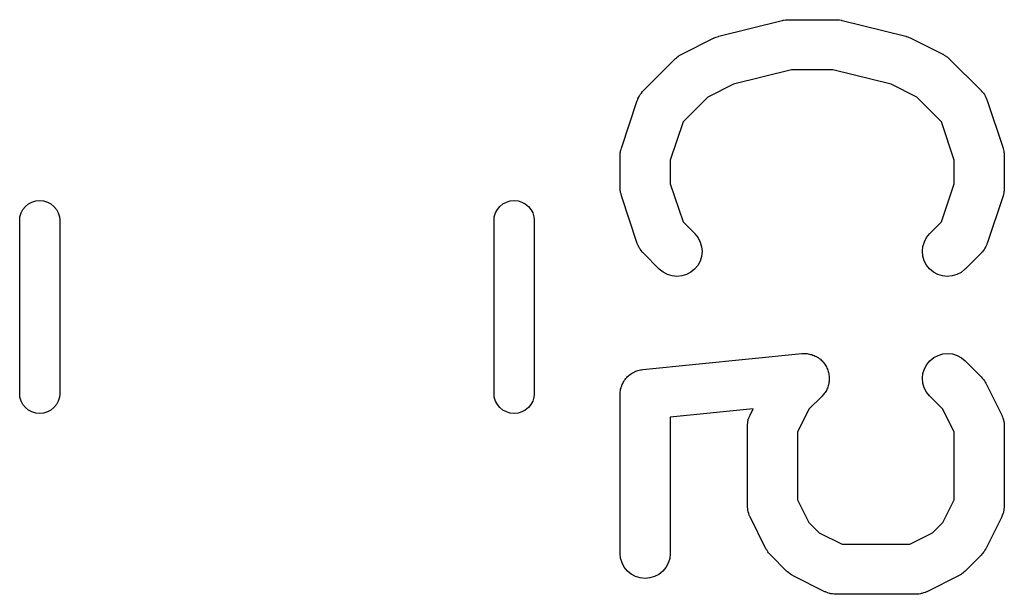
# Model space of a CAD drawing. Extents: x 0.77 to 5.19, y -2.29 to -0.61.
# Tile 26 of 41: x 2.5197 to 2.6357, y -0.9839 to -0.9161. Entities that reach past the tile are written whole.
import ezdxf

# ---------------------------------------------------------------- set-up
doc = ezdxf.new("R2010")
doc.units = 0
doc.header["$MEASUREMENT"] = 0
doc.layers.add('BLACK', color=7, linetype='CONTINUOUS')

msp = doc.modelspace()

# ---------------------------------------------------------------- linework, layer by layer
at = {"layer": 'BLACK', "linetype": 'CONTINUOUS'}
for p, q in [((2.60206, -0.918076), (2.60956, -0.916202)), ((2.60956, -0.916202), (2.6096, -0.916192)), ((2.6096, -0.916192), (2.60965, -0.916185)), ((2.60965, -0.916185), (2.6097, -0.91617)), ((2.6097, -0.91617), (2.60994, -0.916147)), ((2.60994, -0.916147), (2.61017, -0.916115)), ((2.61017, -0.916115), (2.61022, -0.916119)), ((2.61022, -0.916119), (2.61027, -0.916114)), ((2.61027, -0.916114), (2.6159, -0.916114)), ((2.6159, -0.916114), (2.61594, -0.916114)), ((2.61594, -0.916114), (2.61599, -0.91612)), ((2.61599, -0.91612), (2.61604, -0.916117)), ((2.61604, -0.916117), (2.61628, -0.916152)), ((2.61628, -0.916152), (2.61651, -0.916178)), ((2.61651, -0.916178), (2.61656, -0.916194)), ((2.61656, -0.916194), (2.61661, -0.916202)), ((2.61661, -0.916202), (2.62411, -0.918076)), ((2.5977, -0.920175), (2.60145, -0.9183)), ((2.60145, -0.9183), (2.60149, -0.918282)), ((2.60149, -0.918282), (2.6015, -0.918277)), ((2.6015, -0.918277), (2.60152, -0.91827)), ((2.60152, -0.91827), (2.60178, -0.918178)), ((2.60178, -0.918178), (2.60203, -0.918083)), ((2.60203, -0.918083), (2.60205, -0.918081)), ((2.60205, -0.918081), (2.60206, -0.918076)), ((2.62411, -0.918076), (2.62415, -0.918087)), ((2.62415, -0.918087), (2.62417, -0.918092)), ((2.62417, -0.918092), (2.62418, -0.918094)), ((2.62418, -0.918094), (2.62444, -0.918192)), ((2.62444, -0.918192), (2.62469, -0.918288)), ((2.62469, -0.918288), (2.6247, -0.918295)), ((2.6247, -0.918295), (2.62472, -0.9183)), ((2.62472, -0.9183), (2.62847, -0.920175)), ((2.59319, -0.924477), (2.59694, -0.920728)), ((2.59694, -0.920728), (2.59697, -0.920699)), ((2.59697, -0.920699), (2.5971, -0.920596)), ((2.5971, -0.920596), (2.59722, -0.920482)), ((2.59722, -0.920482), (2.59732, -0.920416)), ((2.59732, -0.920416), (2.59742, -0.920339)), ((2.59742, -0.920339), (2.59756, -0.920263)), ((2.59756, -0.920263), (2.5977, -0.920175)), ((2.62847, -0.920175), (2.6285, -0.920194)), ((2.6285, -0.920194), (2.62864, -0.920284)), ((2.62864, -0.920284), (2.62879, -0.920362)), ((2.62879, -0.920362), (2.62888, -0.92044)), ((2.62888, -0.92044), (2.62899, -0.920507)), ((2.62899, -0.920507), (2.62911, -0.920623)), ((2.62911, -0.920623), (2.62923, -0.920728)), ((2.62923, -0.920728), (2.63298, -0.924477)), ((2.61064, -0.922019), (2.60381, -0.923727)), ((2.61553, -0.922019), (2.61064, -0.922019)), ((2.62237, -0.923727), (2.61553, -0.922019)), ((2.59295, -0.924767), (2.59307, -0.924604)), ((2.59307, -0.924604), (2.59313, -0.924545)), ((2.59313, -0.924545), (2.59319, -0.924477)), ((2.60381, -0.923727), (2.60077, -0.925243)), ((2.6254, -0.925243), (2.62237, -0.923727)), ((2.63298, -0.924477), (2.63301, -0.924507)), ((2.63301, -0.924507), (2.63307, -0.924575)), ((2.63307, -0.924575), (2.63313, -0.924635)), ((2.63313, -0.924635), (2.63325, -0.9248)), ((2.5906, -0.931256), (2.59247, -0.925632)), ((2.59247, -0.925632), (2.59249, -0.925593)), ((2.59249, -0.925593), (2.59252, -0.925514)), ((2.59252, -0.925514), (2.59255, -0.925431)), ((2.59255, -0.925431), (2.59265, -0.925253)), ((2.59265, -0.925253), (2.59273, -0.92507)), ((2.59273, -0.92507), (2.59278, -0.924999)), ((2.59278, -0.924999), (2.59282, -0.924923)), ((2.59282, -0.924923), (2.59295, -0.924767)), ((2.60077, -0.925243), (2.59786, -0.92816)), ((2.62832, -0.92816), (2.6254, -0.925243)), ((2.63325, -0.9248), (2.63337, -0.924957)), ((2.63337, -0.924957), (2.63341, -0.925034)), ((2.63341, -0.925034), (2.63346, -0.925105)), ((2.63346, -0.925105), (2.63354, -0.92529)), ((2.63354, -0.92529), (2.63364, -0.925469)), ((2.63364, -0.925469), (2.63366, -0.925552)), ((2.63366, -0.925552), (2.6337, -0.925632)), ((2.6337, -0.925632), (2.63557, -0.931256)), ((2.59786, -0.92816), (2.59635, -0.932669)), ((2.62982, -0.932669), (2.62832, -0.92816)), ((2.59047, -0.931818), (2.5905, -0.931698)), ((2.5905, -0.931698), (2.59051, -0.931576)), ((2.59051, -0.931576), (2.59056, -0.931418)), ((2.59056, -0.931418), (2.5906, -0.931256)), ((2.63557, -0.931256), (2.63558, -0.931295)), ((2.63558, -0.931295), (2.63562, -0.931457)), ((2.63562, -0.931457), (2.63567, -0.931616)), ((2.63567, -0.931616), (2.63568, -0.931739)), ((2.59045, -0.932149), (2.59047, -0.931984)), ((2.59045, -0.93219), (2.59045, -0.932149)), ((2.59045, -0.935939), (2.59045, -0.93219)), ((2.59047, -0.931984), (2.59047, -0.931818)), ((2.59635, -0.932669), (2.59635, -0.93546)), ((2.62982, -0.93546), (2.62982, -0.932669)), ((2.63568, -0.931739), (2.6357, -0.931859)), ((2.6357, -0.931859), (2.63571, -0.932024)), ((2.63571, -0.932024), (2.63572, -0.93219)), ((2.63572, -0.93219), (2.63572, -0.935939)), ((2.59046, -0.936105), (2.59045, -0.935939)), ((2.59047, -0.93627), (2.59046, -0.936105)), ((2.59049, -0.93639), (2.59047, -0.93627)), ((2.59635, -0.93546), (2.59786, -0.939969)), ((2.62832, -0.939969), (2.62982, -0.93546)), ((2.6357, -0.936311), (2.63567, -0.936431)), ((2.63572, -0.93598), (2.6357, -0.936145)), ((2.6357, -0.936145), (2.6357, -0.936311)), ((2.63572, -0.935939), (2.63572, -0.93598)), ((2.52114, -0.937627), (2.52158, -0.937492)), ((2.52158, -0.937492), (2.52205, -0.937446)), ((2.52205, -0.937446), (2.52251, -0.937492)), ((2.52251, -0.937492), (2.52296, -0.937627)), ((2.57704, -0.937627), (2.57749, -0.937492)), ((2.57749, -0.937492), (2.57795, -0.937446)), ((2.57795, -0.937446), (2.57842, -0.937492)), ((2.57842, -0.937492), (2.57886, -0.937627)), ((2.5905, -0.936513), (2.59049, -0.93639)), ((2.59055, -0.936672), (2.5905, -0.936513)), ((2.59059, -0.936834), (2.59055, -0.936672)), ((2.5906, -0.936873), (2.59059, -0.936834)), ((2.59247, -0.942497), (2.5906, -0.936873)), ((2.63557, -0.936873), (2.6337, -0.942497)), ((2.63561, -0.936711), (2.63557, -0.936873)), ((2.63566, -0.936553), (2.63561, -0.936711)), ((2.63567, -0.936431), (2.63566, -0.936553)), ((2.51985, -0.938911), (2.52007, -0.938501)), ((2.52007, -0.938501), (2.52037, -0.938141)), ((2.52037, -0.938141), (2.52073, -0.937846)), ((2.52073, -0.937846), (2.52114, -0.937627)), ((2.52296, -0.937627), (2.52337, -0.937846)), ((2.52337, -0.937846), (2.52373, -0.938141)), ((2.52373, -0.938141), (2.52402, -0.938501)), ((2.52402, -0.938501), (2.52424, -0.938911)), ((2.57576, -0.938911), (2.57598, -0.938501)), ((2.57598, -0.938501), (2.57627, -0.938141)), ((2.57627, -0.938141), (2.57663, -0.937846)), ((2.57663, -0.937846), (2.57704, -0.937627)), ((2.57886, -0.937627), (2.57927, -0.937846)), ((2.57927, -0.937846), (2.57963, -0.938141)), ((2.57963, -0.938141), (2.57993, -0.938501)), ((2.57993, -0.938501), (2.58015, -0.938911)), ((2.51969, -0.939704), (2.51972, -0.939357)), ((2.51969, -0.960296), (2.51969, -0.939704)), ((2.51972, -0.939357), (2.51985, -0.938911)), ((2.52424, -0.938911), (2.52438, -0.939357)), ((2.52438, -0.939357), (2.52441, -0.939704)), ((2.52441, -0.939704), (2.52441, -0.960296)), ((2.57559, -0.939704), (2.57562, -0.939357)), ((2.57559, -0.960296), (2.57559, -0.939704)), ((2.57562, -0.939357), (2.57576, -0.938911)), ((2.58015, -0.938911), (2.58028, -0.939357)), ((2.58028, -0.939357), (2.58031, -0.939704)), ((2.58031, -0.939704), (2.58031, -0.960296)), ((2.59786, -0.939969), (2.59924, -0.94135)), ((2.62693, -0.94135), (2.62832, -0.939969)), ((2.59924, -0.94135), (2.59927, -0.94138)), ((2.59927, -0.94138), (2.59963, -0.94183)), ((2.59963, -0.94183), (2.59989, -0.942342)), ((2.6263, -0.942304), (2.62657, -0.941796)), ((2.62657, -0.941796), (2.62693, -0.94135)), ((2.59251, -0.942577), (2.59247, -0.942497)), ((2.59253, -0.94266), (2.59251, -0.942577)), ((2.59263, -0.942839), (2.59253, -0.94266)), ((2.59271, -0.943024), (2.59263, -0.942839)), ((2.59276, -0.943095), (2.59271, -0.943024)), ((2.5928, -0.943172), (2.59276, -0.943095)), ((2.59293, -0.94333), (2.5928, -0.943172)), ((2.59989, -0.942342), (2.60005, -0.942895)), ((2.60005, -0.942895), (2.6001, -0.943469)), ((2.62607, -0.943428), (2.62613, -0.942855)), ((2.62613, -0.942855), (2.6263, -0.942304)), ((2.63335, -0.943206), (2.63322, -0.943362)), ((2.63339, -0.943129), (2.63335, -0.943206)), ((2.63344, -0.943059), (2.63339, -0.943129)), ((2.63353, -0.942876), (2.63344, -0.943059)), ((2.63362, -0.942698), (2.63353, -0.942876)), ((2.63365, -0.942615), (2.63362, -0.942698)), ((2.63368, -0.942536), (2.63365, -0.942615)), ((2.6337, -0.942497), (2.63368, -0.942536)), ((2.59304, -0.943494), (2.59293, -0.94333)), ((2.5931, -0.943554), (2.59304, -0.943494)), ((2.59316, -0.943622), (2.5931, -0.943554)), ((2.59319, -0.943651), (2.59316, -0.943622)), ((2.59506, -0.945526), (2.59319, -0.943651)), ((2.60004, -0.944042), (2.59987, -0.944592)), ((2.6001, -0.943469), (2.60004, -0.944042)), ((2.62612, -0.944002), (2.62607, -0.943428)), ((2.62629, -0.944554), (2.62612, -0.944002)), ((2.63298, -0.943651), (2.63111, -0.945526)), ((2.63304, -0.943584), (2.63298, -0.943651)), ((2.6331, -0.943525), (2.63304, -0.943584)), ((2.63322, -0.943362), (2.6331, -0.943525)), ((2.59551, -0.945892), (2.59506, -0.945526)), ((2.59922, -0.945541), (2.59878, -0.945903)), ((2.59959, -0.945098), (2.59922, -0.945541)), ((2.59987, -0.944592), (2.59959, -0.945098)), ((2.62656, -0.945064), (2.62629, -0.944554)), ((2.62692, -0.945512), (2.62656, -0.945064)), ((2.62736, -0.945881), (2.62692, -0.945512)), ((2.63108, -0.945555), (2.63063, -0.945915)), ((2.63111, -0.945526), (2.63108, -0.945555)), ((2.59602, -0.946164), (2.59551, -0.945892)), ((2.59657, -0.946333), (2.59602, -0.946164)), ((2.59714, -0.946391), (2.59657, -0.946333)), ((2.59771, -0.946337), (2.59714, -0.946391)), ((2.59827, -0.946172), (2.59771, -0.946337)), ((2.59878, -0.945903), (2.59827, -0.946172)), ((2.62787, -0.946156), (2.62736, -0.945881)), ((2.62842, -0.946329), (2.62787, -0.946156)), ((2.62899, -0.946391), (2.62842, -0.946329)), ((2.62956, -0.946341), (2.62899, -0.946391)), ((2.63012, -0.94618), (2.62956, -0.946341)), ((2.63063, -0.945915), (2.63012, -0.94618)), ((2.59311, -0.957373), (2.61185, -0.955498)), ((2.61185, -0.955498), (2.6119, -0.955494)), ((2.6119, -0.955494), (2.61204, -0.955496)), ((2.61204, -0.955496), (2.61218, -0.955484)), ((2.61218, -0.955484), (2.61232, -0.9555)), ((2.61232, -0.9555), (2.61247, -0.955501)), ((2.61247, -0.955501), (2.61261, -0.955531)), ((2.61261, -0.955531), (2.61275, -0.955546)), ((2.61275, -0.955546), (2.61289, -0.95559)), ((2.61289, -0.95559), (2.61304, -0.95562)), ((2.61304, -0.95562), (2.61317, -0.955676)), ((2.61317, -0.955676), (2.6133, -0.955718)), ((2.6133, -0.955718), (2.61343, -0.955788)), ((2.61343, -0.955788), (2.61357, -0.955846)), ((2.61357, -0.955846), (2.61368, -0.955926)), ((2.61368, -0.955926), (2.61381, -0.955994)), ((2.61381, -0.955994), (2.61392, -0.956088)), ((2.62695, -0.956334), (2.6274, -0.955971)), ((2.6274, -0.955971), (2.62791, -0.955703)), ((2.62791, -0.955703), (2.62846, -0.955538)), ((2.62846, -0.955538), (2.62903, -0.955484)), ((2.62903, -0.955484), (2.6296, -0.955542)), ((2.6296, -0.955542), (2.63016, -0.95571)), ((2.63016, -0.95571), (2.63066, -0.955983)), ((2.63066, -0.955983), (2.63111, -0.956349)), ((2.61392, -0.956088), (2.61404, -0.956171)), ((2.61404, -0.956171), (2.61414, -0.956272)), ((2.61414, -0.956272), (2.61425, -0.956363)), ((2.61425, -0.956363), (2.61434, -0.956477)), ((2.61434, -0.956477), (2.61445, -0.956582)), ((2.61445, -0.956582), (2.61452, -0.956701)), ((2.61452, -0.956701), (2.61461, -0.956811)), ((2.61461, -0.956811), (2.61468, -0.956941)), ((2.61468, -0.956941), (2.61476, -0.957063)), ((2.61476, -0.957063), (2.61482, -0.957195)), ((2.61482, -0.957195), (2.61488, -0.957321)), ((2.6263, -0.957283), (2.62658, -0.956777)), ((2.62658, -0.956777), (2.62695, -0.956334)), ((2.63111, -0.956349), (2.63298, -0.958223)), ((2.59112, -0.958433), (2.59123, -0.958322)), ((2.59123, -0.958322), (2.59133, -0.958202)), ((2.59133, -0.958202), (2.59144, -0.958119)), ((2.59144, -0.958119), (2.59153, -0.958027)), ((2.59153, -0.958027), (2.59166, -0.957939)), ((2.59166, -0.957939), (2.59178, -0.95784)), ((2.59178, -0.95784), (2.5919, -0.95778)), ((2.5919, -0.95778), (2.59201, -0.957707)), ((2.59201, -0.957707), (2.59216, -0.957646)), ((2.59216, -0.957646), (2.59229, -0.957573)), ((2.59229, -0.957573), (2.59242, -0.957536)), ((2.59242, -0.957536), (2.59254, -0.957486)), ((2.59254, -0.957486), (2.5927, -0.957455)), ((2.5927, -0.957455), (2.59285, -0.957411)), ((2.59285, -0.957411), (2.59298, -0.957399)), ((2.59298, -0.957399), (2.59311, -0.957373)), ((2.61488, -0.957321), (2.61492, -0.957461)), ((2.61492, -0.957461), (2.61498, -0.957597)), ((2.61498, -0.957597), (2.61501, -0.957737)), ((2.61501, -0.957737), (2.61505, -0.957873)), ((2.61505, -0.957873), (2.61506, -0.958019)), ((2.61506, -0.958019), (2.61509, -0.958163)), ((2.61509, -0.958163), (2.61509, -0.958305)), ((2.61509, -0.958305), (2.6151, -0.958447)), ((2.62607, -0.958406), (2.62613, -0.957833)), ((2.62612, -0.95898), (2.62607, -0.958406)), ((2.62613, -0.957833), (2.6263, -0.957283)), ((2.63298, -0.958223), (2.63301, -0.958253)), ((2.63301, -0.958253), (2.63312, -0.958382)), ((2.63312, -0.958382), (2.63323, -0.958503)), ((2.59055, -0.959572), (2.59058, -0.959443)), ((2.59058, -0.959443), (2.59064, -0.959298)), ((2.59064, -0.959298), (2.59069, -0.959148)), ((2.59069, -0.959148), (2.59075, -0.959033)), ((2.59075, -0.959033), (2.5908, -0.958912)), ((2.5908, -0.958912), (2.59089, -0.958781)), ((2.59089, -0.958781), (2.59096, -0.958643)), ((2.59096, -0.958643), (2.59105, -0.958542)), ((2.59105, -0.958542), (2.59112, -0.958433)), ((2.61492, -0.959435), (2.61487, -0.959571)), ((2.61497, -0.959304), (2.61492, -0.959435)), ((2.615, -0.95916), (2.61497, -0.959304)), ((2.61504, -0.95902), (2.615, -0.95916)), ((2.61506, -0.958879), (2.61504, -0.95902)), ((2.61509, -0.958739), (2.61506, -0.958879)), ((2.6151, -0.958447), (2.61509, -0.958593)), ((2.61509, -0.958593), (2.61509, -0.958739)), ((2.62628, -0.959533), (2.62612, -0.95898)), ((2.62654, -0.960045), (2.62628, -0.959533)), ((2.63323, -0.958503), (2.6333, -0.958607)), ((2.6333, -0.958607), (2.63337, -0.958703)), ((2.63337, -0.958703), (2.63345, -0.95885)), ((2.63345, -0.95885), (2.63354, -0.958991)), ((2.63354, -0.958991), (2.63541, -0.96274)), ((2.51972, -0.960643), (2.51969, -0.960296)), ((2.51985, -0.961089), (2.51972, -0.960643)), ((2.52438, -0.960643), (2.52424, -0.961089)), ((2.52441, -0.960296), (2.52438, -0.960643)), ((2.57562, -0.960643), (2.57559, -0.960296)), ((2.57576, -0.961089), (2.57562, -0.960643)), ((2.58028, -0.960643), (2.58015, -0.961089)), ((2.58031, -0.960296), (2.58028, -0.960643)), ((2.59045, -0.96027), (2.59046, -0.960139)), ((2.59045, -0.960311), (2.59045, -0.96027)), ((2.59045, -0.979059), (2.59045, -0.960311)), ((2.59046, -0.960008), (2.59049, -0.959854)), ((2.59046, -0.960139), (2.59046, -0.960008)), ((2.59049, -0.959854), (2.59051, -0.959697)), ((2.59051, -0.959697), (2.59055, -0.959572)), ((2.61424, -0.960524), (2.6127, -0.96206)), ((2.61433, -0.960415), (2.61424, -0.960524)), ((2.61443, -0.960314), (2.61433, -0.960415)), ((2.61451, -0.960192), (2.61443, -0.960314)), ((2.6146, -0.960079), (2.61451, -0.960192)), ((2.61467, -0.959954), (2.6146, -0.960079)), ((2.61475, -0.959836), (2.61467, -0.959954)), ((2.61481, -0.9597), (2.61475, -0.959836)), ((2.61487, -0.959571), (2.61481, -0.9597)), ((2.6269, -0.960495), (2.62654, -0.960045)), ((2.62693, -0.960524), (2.6269, -0.960495)), ((2.62847, -0.96206), (2.62693, -0.960524)), ((2.52007, -0.961499), (2.51985, -0.961089)), ((2.52037, -0.961859), (2.52007, -0.961499)), ((2.52073, -0.962154), (2.52037, -0.961859)), ((2.52373, -0.961859), (2.52337, -0.962154)), ((2.52402, -0.961499), (2.52373, -0.961859)), ((2.52424, -0.961089), (2.52402, -0.961499)), ((2.57598, -0.961499), (2.57576, -0.961089)), ((2.57627, -0.961859), (2.57598, -0.961499)), ((2.57663, -0.962154), (2.57627, -0.961859)), ((2.57963, -0.961859), (2.57927, -0.962154)), ((2.57993, -0.961499), (2.57963, -0.961859)), ((2.58015, -0.961089), (2.57993, -0.961499)), ((2.52114, -0.962373), (2.52073, -0.962154)), ((2.52158, -0.962508), (2.52114, -0.962373)), ((2.52205, -0.962554), (2.52158, -0.962508)), ((2.52251, -0.962508), (2.52205, -0.962554)), ((2.52296, -0.962373), (2.52251, -0.962508)), ((2.52337, -0.962154), (2.52296, -0.962373)), ((2.57704, -0.962373), (2.57663, -0.962154)), ((2.57749, -0.962508), (2.57704, -0.962373)), ((2.57795, -0.962554), (2.57749, -0.962508)), ((2.57842, -0.962508), (2.57795, -0.962554)), ((2.57886, -0.962373), (2.57842, -0.962508)), ((2.57927, -0.962154), (2.57886, -0.962373)), ((2.60612, -0.962006), (2.59635, -0.962983)), ((2.59635, -0.962983), (2.59635, -0.979059)), ((2.60562, -0.96309), (2.60568, -0.962897)), ((2.60568, -0.962897), (2.60573, -0.962821)), ((2.60573, -0.962821), (2.60576, -0.96274)), ((2.60576, -0.96274), (2.60612, -0.962006)), ((2.6127, -0.96206), (2.61135, -0.964758)), ((2.62982, -0.964758), (2.62847, -0.96206)), ((2.63541, -0.96274), (2.63543, -0.962777)), ((2.63543, -0.962777), (2.63546, -0.962859)), ((2.63546, -0.962859), (2.6355, -0.962936)), ((2.6355, -0.962936), (2.63556, -0.963129)), ((2.60545, -0.963846), (2.60549, -0.963647)), ((2.60546, -0.963933), (2.60545, -0.963846)), ((2.60545, -0.964019), (2.60546, -0.963933)), ((2.60545, -0.964061), (2.60545, -0.964019)), ((2.60545, -0.973435), (2.60545, -0.964061)), ((2.60549, -0.963647), (2.60551, -0.963447)), ((2.60551, -0.963447), (2.60554, -0.963364)), ((2.60554, -0.963364), (2.60555, -0.963278)), ((2.60555, -0.963278), (2.60562, -0.96309)), ((2.63556, -0.963129), (2.63563, -0.963318)), ((2.63563, -0.963318), (2.63564, -0.963404)), ((2.63564, -0.963404), (2.63567, -0.963487)), ((2.63567, -0.963487), (2.63569, -0.963688)), ((2.63569, -0.963688), (2.63572, -0.963887)), ((2.63572, -0.963887), (2.63572, -0.963974)), ((2.63572, -0.963974), (2.63572, -0.964061)), ((2.63572, -0.964061), (2.63572, -0.973435)), ((2.61135, -0.964758), (2.61135, -0.972738)), ((2.62982, -0.972738), (2.62982, -0.964758)), ((2.60545, -0.973521), (2.60545, -0.973435)), ((2.61135, -0.972738), (2.6127, -0.975435)), ((2.62847, -0.975435), (2.62982, -0.972738)), ((2.63572, -0.973476), (2.63571, -0.973562)), ((2.63572, -0.973435), (2.63572, -0.973476)), ((2.60545, -0.973608), (2.60545, -0.973521)), ((2.60548, -0.973807), (2.60545, -0.973608)), ((2.6055, -0.974008), (2.60548, -0.973807)), ((2.60553, -0.974092), (2.6055, -0.974008)), ((2.60554, -0.974177), (2.60553, -0.974092)), ((2.60561, -0.974366), (2.60554, -0.974177)), ((2.60567, -0.97456), (2.60561, -0.974366)), ((2.60571, -0.974636), (2.60567, -0.97456)), ((2.60574, -0.974718), (2.60571, -0.974636)), ((2.63548, -0.974598), (2.63544, -0.974674)), ((2.63555, -0.974406), (2.63548, -0.974598)), ((2.63562, -0.974217), (2.63555, -0.974406)), ((2.63563, -0.974131), (2.63562, -0.974217)), ((2.63566, -0.974048), (2.63563, -0.974131)), ((2.63568, -0.973848), (2.63566, -0.974048)), ((2.63572, -0.973649), (2.63568, -0.973848)), ((2.63571, -0.973562), (2.63572, -0.973649)), ((2.60576, -0.974755), (2.60574, -0.974718)), ((2.60763, -0.978505), (2.60576, -0.974755)), ((2.6127, -0.975435), (2.6139, -0.976632)), ((2.62727, -0.976632), (2.62847, -0.975435)), ((2.63541, -0.974755), (2.63354, -0.978505)), ((2.63544, -0.974674), (2.63541, -0.974755)), ((2.6139, -0.976632), (2.6166, -0.977981)), ((2.62457, -0.977981), (2.62727, -0.976632)), ((2.6166, -0.977981), (2.62457, -0.977981)), ((2.5905, -0.979632), (2.59045, -0.979059)), ((2.59635, -0.9791), (2.59629, -0.979673)), ((2.59635, -0.979059), (2.59635, -0.9791)), ((2.60772, -0.978645), (2.60763, -0.978505)), ((2.6078, -0.978792), (2.60772, -0.978645)), ((2.60787, -0.978888), (2.6078, -0.978792)), ((2.60794, -0.978992), (2.60787, -0.978888)), ((2.60805, -0.979113), (2.60794, -0.978992)), ((2.60816, -0.979243), (2.60805, -0.979113)), ((2.60819, -0.979272), (2.60816, -0.979243)), ((2.61006, -0.981147), (2.60819, -0.979272)), ((2.63298, -0.979272), (2.63111, -0.981147)), ((2.63309, -0.979144), (2.63298, -0.979272)), ((2.6332, -0.979025), (2.63309, -0.979144)), ((2.63327, -0.978922), (2.6332, -0.979025)), ((2.63335, -0.978827), (2.63327, -0.978922)), ((2.63343, -0.978681), (2.63335, -0.978827)), ((2.63352, -0.978541), (2.63343, -0.978681)), ((2.63354, -0.978505), (2.63352, -0.978541)), ((2.59067, -0.980184), (2.5905, -0.979632)), ((2.59094, -0.980693), (2.59067, -0.980184)), ((2.59611, -0.980222), (2.59584, -0.980727)), ((2.59629, -0.979673), (2.59611, -0.980222)), ((2.59131, -0.981139), (2.59094, -0.980693)), ((2.59175, -0.981507), (2.59131, -0.981139)), ((2.59226, -0.981781), (2.59175, -0.981507)), ((2.59502, -0.98153), (2.59451, -0.981797)), ((2.59547, -0.981169), (2.59502, -0.98153)), ((2.59584, -0.980727), (2.59547, -0.981169)), ((2.61019, -0.981252), (2.61006, -0.981147)), ((2.61031, -0.981368), (2.61019, -0.981252)), ((2.61041, -0.981435), (2.61031, -0.981368)), ((2.61051, -0.981513), (2.61041, -0.981435)), ((2.61065, -0.981591), (2.61051, -0.981513)), ((2.61079, -0.981681), (2.61065, -0.981591)), ((2.63048, -0.981612), (2.63034, -0.9817)), ((2.63063, -0.981535), (2.63048, -0.981612)), ((2.63073, -0.981459), (2.63063, -0.981535)), ((2.63083, -0.981393), (2.63073, -0.981459)), ((2.63095, -0.981279), (2.63083, -0.981393)), ((2.63108, -0.981176), (2.63095, -0.981279)), ((2.63111, -0.981147), (2.63108, -0.981176)), ((2.59281, -0.981951), (2.59226, -0.981781)), ((2.59338, -0.982012), (2.59281, -0.981951)), ((2.59395, -0.981959), (2.59338, -0.982012)), ((2.59451, -0.981797), (2.59395, -0.981959)), ((2.61083, -0.9817), (2.61079, -0.981681)), ((2.61458, -0.983575), (2.61083, -0.9817)), ((2.63034, -0.9817), (2.62659, -0.983575)), ((2.61466, -0.983606), (2.61458, -0.983575)), ((2.61473, -0.983648), (2.61466, -0.983606)), ((2.61493, -0.983709), (2.61473, -0.983648)), ((2.61512, -0.983781), (2.61493, -0.983709)), ((2.6152, -0.983796), (2.61512, -0.983781)), ((2.61528, -0.983822), (2.6152, -0.983796)), ((2.61548, -0.983844), (2.61528, -0.983822)), ((2.61568, -0.983879), (2.61548, -0.983844)), ((2.61577, -0.983876), (2.61568, -0.983879)), ((2.61586, -0.983886), (2.61577, -0.983876)), ((2.6159, -0.983886), (2.61586, -0.983886)), ((2.62527, -0.983886), (2.6159, -0.983886)), ((2.62536, -0.983878), (2.62527, -0.983886)), ((2.62545, -0.983881), (2.62536, -0.983878)), ((2.62564, -0.98385), (2.62545, -0.983881)), ((2.62585, -0.98383), (2.62564, -0.98385)), ((2.62593, -0.983805), (2.62585, -0.98383)), ((2.62601, -0.983791), (2.62593, -0.983805)), ((2.6262, -0.983722), (2.62601, -0.983791)), ((2.6264, -0.983664), (2.6262, -0.983722)), ((2.62647, -0.983623), (2.6264, -0.983664)), ((2.62656, -0.983593), (2.62647, -0.983623)), ((2.62659, -0.983575), (2.62656, -0.983593))]:
    msp.add_line(p, q, dxfattribs=at)

doc.saveas('drawing.dxf')
